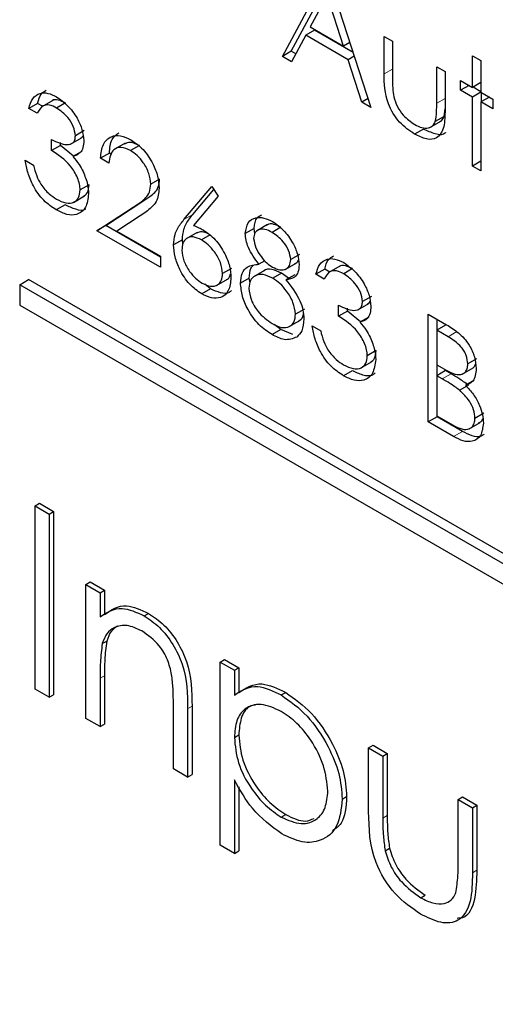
# Paper-space layout 'Blatt4' of a CAD drawing. Header units: millimetres. Extents: x 5 to 418, y 2 to 292.
# Tile 31 of 70: x 125.46 to 126.414, y 161.064 to 163.039. Entities that reach past the tile are written whole.
import ezdxf

# ---------------------------------------------------------------- set-up
doc = ezdxf.new("R2010")
doc.units = ezdxf.units.MM

psp = doc.layouts.new('Blatt4')

# ---------------------------------------------------------------- linework, layer by layer
at = {"color": 7, "linetype": 'Continuous', "lineweight": 25}
for p, q in [((125.9868, 162.9652), (126.0755, 163.13)), ((126.0779, 163.1287), (126.1643, 162.8628)), ((126.0045, 162.9754), (126.0813, 163.1182)), ((126.0766, 163.0873), (126.0427, 163.0244)), ((126.1095, 162.9858), (126.0766, 163.0873)), ((126.0336, 163.0075), (126.0051, 162.9546)), ((126.0512, 163.0177), (126.0336, 163.0075)), ((126.1184, 162.9585), (126.0336, 163.0075)), ((126.0427, 163.0244), (126.1095, 162.9858)), ((126.1285, 162.9731), (126.0512, 163.0177)), ((126.1907, 163.0054), (126.2075, 162.9957)), ((126.1907, 162.93), (126.1907, 163.0054)), ((126.122, 162.993), (126.1095, 162.9858)), ((126.2075, 162.9957), (126.2075, 162.9225)), ((126.0045, 162.9754), (125.9868, 162.9652)), ((126.0135, 162.9702), (126.0045, 162.9754)), ((126.1309, 162.9657), (126.1184, 162.9585)), ((126.3682, 162.9666), (126.385, 162.957)), ((126.3682, 162.9029), (126.3682, 162.9666)), ((126.0051, 162.9546), (125.9868, 162.9652)), ((126.146, 162.8733), (126.1184, 162.9585)), ((126.385, 162.957), (126.385, 162.8932)), ((126.2962, 162.9445), (126.313, 162.9348)), ((126.2962, 162.8713), (126.2962, 162.9445)), ((126.313, 162.9348), (126.313, 162.8579)), ((126.3442, 162.9168), (126.3682, 162.9029)), ((126.3442, 162.8974), (126.3442, 162.9168)), ((126.361, 162.9071), (126.3442, 162.8974)), ((126.385, 162.9126), (126.3682, 162.9029)), ((126.3682, 162.8836), (126.3442, 162.8974)), ((126.385, 162.8932), (126.3682, 162.8836)), ((126.385, 162.8943), (126.3691, 162.9035)), ((126.385, 162.8932), (126.4089, 162.8794)), ((126.3858, 162.8744), (126.3858, 162.8927)), ((125.496, 162.871), (125.4783, 162.8608)), ((125.5061, 162.8651), (125.496, 162.871)), ((125.5264, 162.8769), (125.5043, 162.8641)), ((125.5519, 162.8719), (125.5342, 162.8617)), ((126.1585, 162.8805), (126.146, 162.8733)), ((126.1643, 162.8628), (126.146, 162.8733)), ((126.3682, 162.7451), (126.3682, 162.8836)), ((126.4018, 162.8836), (126.385, 162.8739)), ((126.385, 162.8739), (126.385, 162.7354)), ((126.4089, 162.86), (126.385, 162.8739)), ((126.4089, 162.8794), (126.4089, 162.86)), ((125.4951, 162.8511), (125.4783, 162.8608)), ((126.3111, 162.8446), (126.313, 162.8598)), ((126.2827, 162.8226), (126.3048, 162.8353)), ((126.3111, 162.8446), (126.2934, 162.8344)), ((125.5895, 162.8163), (125.5718, 162.8061)), ((126.2696, 162.8196), (126.252, 162.8094)), ((125.5239, 162.7763), (125.5239, 162.7984)), ((125.5416, 162.7865), (125.5416, 162.7925)), ((125.5622, 162.7891), (125.5843, 162.8018)), ((125.6717, 162.7914), (125.6496, 162.7786)), ((125.5416, 162.7865), (125.5239, 162.7763)), ((125.5678, 162.7651), (125.5416, 162.7865)), ((125.5845, 162.7747), (125.5668, 162.7645)), ((125.6399, 162.7713), (125.6222, 162.7611)), ((125.6435, 162.7692), (125.6399, 162.7713)), ((125.7, 162.7864), (125.6824, 162.7762)), ((125.4711, 162.7569), (125.4879, 162.7472)), ((125.639, 162.7514), (125.6222, 162.7611)), ((126.385, 162.7548), (126.3682, 162.7451)), ((126.385, 162.7354), (126.3682, 162.7451)), ((125.7406, 162.7192), (125.723, 162.709)), ((125.5991, 162.7076), (125.5814, 162.6973)), ((125.7894, 162.6379), (125.8453, 162.7043)), ((125.8071, 162.6482), (125.8493, 162.6983)), ((125.8453, 162.7043), (125.8582, 162.6851)), ((125.5679, 162.6725), (125.59, 162.6853)), ((125.6327, 162.6258), (125.7053, 162.6734)), ((125.8582, 162.6851), (125.8088, 162.6263)), ((125.5512, 162.6674), (125.5335, 162.6572)), ((125.615, 162.6156), (125.6876, 162.6632)), ((125.7019, 162.6453), (125.6551, 162.6147)), ((125.6327, 162.6258), (125.615, 162.6156)), ((125.7421, 162.5423), (125.615, 162.6156)), ((125.7421, 162.5627), (125.6327, 162.6258)), ((125.6551, 162.6147), (125.7421, 162.5644)), ((125.8159, 162.6123), (125.7938, 162.5996)), ((125.9301, 162.6203), (125.9124, 162.6101)), ((125.9314, 162.6093), (125.9301, 162.6203)), ((125.9568, 162.6278), (125.9347, 162.615)), ((125.984, 162.6225), (125.9663, 162.6123)), ((125.7862, 162.5975), (125.7685, 162.5873)), ((125.7873, 162.5892), (125.7862, 162.5975)), ((125.8423, 162.6073), (125.8246, 162.5971)), ((125.7421, 162.5644), (125.7421, 162.5423)), ((125.9516, 162.5553), (125.9398, 162.5485)), ((126.0213, 162.5678), (126.0036, 162.5576)), ((125.8845, 162.5399), (125.8669, 162.5297)), ((125.9512, 162.536), (125.9291, 162.5233)), ((125.9922, 162.538), (126.0143, 162.5508)), ((126.0716, 162.5386), (126.054, 162.5284)), ((126.0817, 162.5328), (126.0716, 162.5386)), ((126.1021, 162.5446), (126.08, 162.5318)), ((126.1276, 162.5396), (126.1099, 162.5294)), ((125.4601, 162.5074), (125.4778, 162.5176)), ((129.3668, 160.2724), (125.4778, 162.5176)), ((125.8544, 162.5059), (125.8765, 162.5187)), ((125.9205, 162.5208), (125.9028, 162.5106)), ((125.922, 162.5114), (125.9205, 162.5208)), ((125.9851, 162.5304), (125.9674, 162.5202)), ((125.9989, 162.5203), (125.9851, 162.5304)), ((126.0115, 162.5275), (125.9938, 162.5173)), ((126.0707, 162.5187), (126.054, 162.5284)), ((129.3492, 160.2622), (125.4601, 162.5074)), ((125.4601, 162.5074), (125.4601, 162.4665)), ((125.8429, 162.499), (125.8252, 162.4888)), ((125.8429, 162.499), (125.8313, 162.5085)), ((126.1652, 162.484), (126.1475, 162.4738)), ((125.4601, 162.4665), (129.3492, 160.2214)), ((126.0309, 162.4585), (126.0132, 162.4483)), ((126.0995, 162.444), (126.0995, 162.4661)), ((126.1172, 162.4542), (126.0995, 162.444)), ((126.1172, 162.4542), (126.1172, 162.4602)), ((126.1434, 162.4327), (126.1172, 162.4542)), ((126.1379, 162.4568), (126.16, 162.4695)), ((125.9994, 162.4228), (126.0215, 162.4356)), ((126.1601, 162.4424), (126.1424, 162.4322)), ((126.2794, 162.4481), (126.3159, 162.4271)), ((126.2794, 162.2321), (126.2794, 162.4481)), ((126.2971, 162.4168), (126.2971, 162.4379)), ((125.9838, 162.4176), (125.9661, 162.4074)), ((125.9838, 162.4176), (125.9703, 162.4278)), ((126.0079, 162.4077), (125.9838, 162.4176)), ((126.0468, 162.4246), (126.0636, 162.4149)), ((126.3139, 162.4265), (126.2962, 162.4163)), ((126.2962, 162.4163), (126.2962, 162.347)), ((126.319, 162.4031), (126.2962, 162.4163)), ((126.1748, 162.3752), (126.1571, 162.365)), ((126.3763, 162.3587), (126.3586, 162.3485)), ((126.1268, 162.335), (126.1092, 162.3248)), ((126.1436, 162.3402), (126.1657, 162.3529)), ((126.2962, 162.347), (126.3075, 162.3405)), ((126.3139, 162.3351), (126.2962, 162.3249)), ((126.2971, 162.3254), (126.2971, 162.3465)), ((126.325, 162.3287), (126.3139, 162.3351)), ((126.3475, 162.3279), (126.3696, 162.3407)), ((126.2962, 162.3249), (126.2962, 162.2446)), ((126.3073, 162.3185), (126.2962, 162.3249)), ((126.3714, 162.3159), (126.3537, 162.3057)), ((126.36, 162.3059), (126.3423, 162.2957)), ((126.2971, 162.2423), (126.2794, 162.2321)), ((126.2962, 162.2446), (126.3201, 162.2308)), ((126.2971, 162.2423), (126.2971, 162.244)), ((126.3477, 162.2131), (126.2971, 162.2423)), ((126.3906, 162.2496), (126.373, 162.2394)), ((126.33, 162.2029), (126.2794, 162.2321)), ((126.3612, 162.2181), (126.3833, 162.2309)), ((125.4908, 162.064), (125.4996, 162.0691)), ((125.4908, 162.064), (125.5193, 162.0475)), ((125.4908, 161.6965), (125.4908, 162.064)), ((125.4996, 162.0691), (125.5282, 162.0526)), ((125.5193, 162.0475), (125.5282, 162.0526)), ((125.5193, 162.0475), (125.5193, 161.68)), ((125.5282, 162.0526), (125.5282, 161.6851)), ((125.5928, 161.9062), (125.6016, 161.9113)), ((125.5928, 161.9062), (125.6213, 161.8897)), ((125.5928, 161.6376), (125.5928, 161.9062)), ((125.6016, 161.9113), (125.6302, 161.8948)), ((125.6213, 161.8897), (125.6302, 161.8948)), ((125.6213, 161.8897), (125.6213, 161.8412)), ((125.6302, 161.8948), (125.6302, 161.8463)), ((125.7098, 161.8433), (125.7186, 161.8484)), ((125.6257, 161.7878), (125.6346, 161.7929)), ((125.862, 161.7507), (125.8708, 161.7558)), ((125.862, 161.7507), (125.8906, 161.7342)), ((125.862, 161.3833), (125.862, 161.7507)), ((125.8708, 161.7558), (125.8994, 161.7393)), ((125.6302, 161.7233), (125.6302, 161.6263)), ((125.8906, 161.7342), (125.8994, 161.7393)), ((125.8906, 161.7342), (125.8906, 161.6846)), ((125.8994, 161.7393), (125.8994, 161.6897)), ((125.6213, 161.7182), (125.6213, 161.6212)), ((125.5193, 161.68), (125.4908, 161.6965)), ((125.5193, 161.68), (125.5282, 161.6851)), ((125.9845, 161.6847), (125.9934, 161.6898)), ((125.7682, 161.5364), (125.7682, 161.6627)), ((125.7967, 161.657), (125.7967, 161.5199)), ((125.8056, 161.6621), (125.8056, 161.525)), ((125.6213, 161.6212), (125.5928, 161.6376)), ((125.6213, 161.6212), (125.6302, 161.6263)), ((125.8906, 161.5994), (125.8994, 161.6045)), ((126.1598, 161.5788), (126.1686, 161.5839)), ((126.1686, 161.5839), (126.1972, 161.5674)), ((126.1598, 161.5788), (126.1884, 161.5623)), ((126.1598, 161.4505), (126.1598, 161.5788)), ((126.1884, 161.5623), (126.1972, 161.5674)), ((126.1972, 161.5674), (126.1972, 161.4429)), ((126.1884, 161.5623), (126.1884, 161.4378)), ((125.7967, 161.5199), (125.7682, 161.5364)), ((125.7967, 161.5199), (125.8056, 161.525)), ((125.8906, 161.5144), (125.8906, 161.3668)), ((125.8994, 161.5005), (125.8994, 161.3719)), ((126.1068, 161.4759), (126.1156, 161.481)), ((126.3393, 161.4752), (126.3481, 161.4803)), ((126.3393, 161.3506), (126.3393, 161.4752)), ((126.3393, 161.4752), (126.3679, 161.4587)), ((126.3481, 161.4803), (126.3767, 161.4638)), ((126.3679, 161.4587), (126.3767, 161.4638)), ((126.3679, 161.4587), (126.3679, 161.328)), ((126.3767, 161.4638), (126.3767, 161.3331)), ((125.9847, 161.4396), (125.9935, 161.4447)), ((125.8906, 161.3668), (125.862, 161.3833)), ((125.8906, 161.3668), (125.8994, 161.3719)), ((126.1929, 161.3724), (126.2017, 161.3775)), ((126.2643, 161.2782), (126.2731, 161.2834))]:
    psp.add_line(p, q, dxfattribs=at)
at = {"color": 7, "linetype": 'Continuous', "lineweight": 18}
for p, q in [((126.2075, 162.9397), (126.1907, 162.93)), ((126.313, 162.8809), (126.2962, 162.8713)), ((125.7053, 162.6734), (125.6876, 162.6632)), ((125.8071, 162.6482), (125.7894, 162.6379)), ((126.3367, 162.4133), (126.319, 162.4031)), ((126.325, 162.3287), (126.3073, 162.3185)), ((126.3477, 162.2131), (126.33, 162.2029)), ((125.6213, 161.7182), (125.6302, 161.7233)), ((125.7967, 161.657), (125.8056, 161.6621)), ((126.1884, 161.4378), (126.1972, 161.4429)), ((126.3679, 161.328), (126.3767, 161.3331))]:
    psp.add_line(p, q, dxfattribs=at)
at = {"color": 7, "linetype": 'Continuous', "lineweight": 25}
for points, knots in [([(126.252, 162.8094), (126.2415, 162.8163), (126.2208, 162.8302), (126.1917, 162.8786), (126.1911, 162.9105), (126.1907, 162.93)], [0, 0, 0, 0, 0.28097, 0.559785, 1, 1, 1, 1]), ([(126.2075, 162.9225), (126.2074, 162.9155), (126.2074, 162.9032), (126.2093, 162.8899), (126.2101, 162.884)], [0, 0, 0, 0, 0.560377, 1, 1, 1, 1]), ([(125.4783, 162.8608), (125.4805, 162.8678), (125.4848, 162.8819), (125.4991, 162.892), (125.5164, 162.8926), (125.5281, 162.8869), (125.534, 162.884)], [0, 0, 0, 0, 0.280288, 0.55968, 0.779747, 1, 1, 1, 1]), ([(125.496, 162.871), (125.4979, 162.8783), (125.5011, 162.8905), (125.51, 162.8954), (125.5134, 162.8973)], [0, 0, 0, 0, 0.609349, 1, 1, 1, 1]), ([(125.5342, 162.8617), (125.5294, 162.8641), (125.5196, 162.8688), (125.5042, 162.8669), (125.4985, 162.8571), (125.4951, 162.8511)], [0, 0, 0, 0, 0.280636, 0.560364, 1, 1, 1, 1]), ([(125.5519, 162.8719), (125.5471, 162.8741), (125.5376, 162.8785), (125.5275, 162.8791), (125.5247, 162.8756), (125.5244, 162.8753)], [0, 0, 0, 0, 0.479358, 0.957166, 1, 1, 1, 1]), ([(125.534, 162.884), (125.5416, 162.8787), (125.5567, 162.8681), (125.5748, 162.8437), (125.5863, 162.8182), (125.5879, 162.8036), (125.5886, 162.7963)], [0, 0, 0, 0, 0.280085, 0.559868, 0.780099, 1, 1, 1, 1]), ([(126.2101, 162.884), (126.2122, 162.8776), (126.2163, 162.8646), (126.2314, 162.8433), (126.2442, 162.8342), (126.2521, 162.8287)], [0, 0, 0, 0, 0.280117, 0.560544, 1, 1, 1, 1]), ([(126.2934, 162.8344), (126.2945, 162.8409), (126.2963, 162.8526), (126.2962, 162.8656), (126.2962, 162.8713)], [0, 0, 0, 0, 0.559371, 1, 1, 1, 1]), ([(125.5718, 162.8061), (125.5709, 162.8123), (125.569, 162.8248), (125.5547, 162.847), (125.542, 162.8561), (125.5342, 162.8617)], [0, 0, 0, 0, 0.278859, 0.560074, 1, 1, 1, 1]), ([(126.313, 162.8579), (126.3129, 162.8462), (126.3125, 162.8229), (126.2994, 162.7997), (126.276, 162.7973), (126.26, 162.8053), (126.252, 162.8094)], [0, 0, 0, 0, 0.281501, 0.559646, 0.779298, 1, 1, 1, 1]), ([(126.2521, 162.8287), (126.257, 162.8262), (126.2667, 162.8213), (126.2791, 162.8208), (126.2886, 162.8251), (126.2918, 162.8313), (126.2934, 162.8344)], [0, 0, 0, 0, 0.28027, 0.560007, 0.780074, 1, 1, 1, 1]), ([(126.3023, 162.8345), (126.3035, 162.835), (126.3075, 162.8367), (126.3096, 162.8413), (126.3111, 162.8446)], [0, 0, 0, 0, 0.285818, 1, 1, 1, 1]), ([(125.6399, 162.7713), (125.6408, 162.7814), (125.6425, 162.8001), (125.6538, 162.8082), (125.659, 162.8119)], [0, 0, 0, 0, 0.54369, 1, 1, 1, 1]), ([(126.3139, 162.8127), (126.3138, 162.8125), (126.31, 162.8065), (126.2929, 162.8085), (126.2774, 162.8159), (126.2696, 162.8196)], [0, 0, 0, 0, 0.010224, 0.503933, 1, 1, 1, 1]), ([(125.5239, 162.7984), (125.5344, 162.7935), (125.5503, 162.786), (125.5658, 162.7897), (125.5711, 162.7974), (125.5716, 162.8032), (125.5718, 162.8061)], [0, 0, 0, 0, 0.499418, 0.749016, 0.874544, 1, 1, 1, 1]), ([(125.5886, 162.7963), (125.5883, 162.7915), (125.5877, 162.7819), (125.581, 162.7692), (125.5722, 162.7663), (125.5668, 162.7645)], [0, 0, 0, 0, 0.280508, 0.560792, 1, 1, 1, 1]), ([(125.5817, 162.8015), (125.5827, 162.8016), (125.5852, 162.8021), (125.5863, 162.8047), (125.587, 162.8062)], [0, 0, 0, 0, 0.399149, 1, 1, 1, 1]), ([(125.6222, 162.7611), (125.6233, 162.7709), (125.6255, 162.7907), (125.6414, 162.8054), (125.6618, 162.8081), (125.6761, 162.8013), (125.6832, 162.7978)], [0, 0, 0, 0, 0.280029, 0.559515, 0.779668, 1, 1, 1, 1]), ([(125.7, 162.7864), (125.6935, 162.7896), (125.6819, 162.7952), (125.6736, 162.791), (125.6699, 162.7891)], [0, 0, 0, 0, 0.56442, 1, 1, 1, 1]), ([(125.6832, 162.7978), (125.6916, 162.7921), (125.7082, 162.7807), (125.7268, 162.7524), (125.738, 162.7246), (125.7392, 162.7089), (125.7397, 162.701)], [0, 0, 0, 0, 0.27989, 0.559224, 0.779582, 1, 1, 1, 1]), ([(125.5814, 162.6973), (125.5812, 162.7013), (125.5806, 162.7091), (125.5748, 162.7261), (125.5574, 162.7548), (125.5373, 162.7677), (125.5239, 162.7763)], [0, 0, 0, 0, 0.125587, 0.251191, 0.500605, 1, 1, 1, 1]), ([(125.6824, 162.7762), (125.676, 162.7791), (125.6632, 162.785), (125.6488, 162.7799), (125.641, 162.7674), (125.6397, 162.7567), (125.639, 162.7514)], [0, 0, 0, 0, 0.279699, 0.558847, 0.779176, 1, 1, 1, 1]), ([(125.723, 162.709), (125.7222, 162.7161), (125.7206, 162.7304), (125.7092, 162.7511), (125.696, 162.7671), (125.6869, 162.7732), (125.6824, 162.7762)], [0, 0, 0, 0, 0.279126, 0.558978, 0.77935, 1, 1, 1, 1]), ([(125.5335, 162.6572), (125.5249, 162.663), (125.5078, 162.6746), (125.4875, 162.7029), (125.4758, 162.7315), (125.4727, 162.7484), (125.4711, 162.7569)], [0, 0, 0, 0, 0.279886, 0.558979, 0.779263, 1, 1, 1, 1]), ([(125.5668, 162.7645), (125.5711, 162.7593), (125.5789, 162.7502), (125.5846, 162.7392), (125.5871, 162.7343)], [0, 0, 0, 0, 0.5597945, 1, 1, 1, 1]), ([(125.4879, 162.7472), (125.4896, 162.7399), (125.4927, 162.727), (125.4995, 162.7144), (125.5025, 162.7089)], [0, 0, 0, 0, 0.560694, 1, 1, 1, 1]), ([(125.5871, 162.7343), (125.5906, 162.7257), (125.5971, 162.7101), (125.5979, 162.6958), (125.5982, 162.6895)], [0, 0, 0, 0, 0.5594191, 1, 1, 1, 1]), ([(125.5025, 162.7089), (125.5079, 162.7019), (125.5175, 162.6894), (125.5288, 162.6823), (125.5338, 162.6791)], [0, 0, 0, 0, 0.558748, 1, 1, 1, 1]), ([(125.6876, 162.6632), (125.693, 162.6666), (125.7019, 162.6723), (125.7133, 162.6816), (125.7214, 162.6922), (125.7224, 162.7034), (125.723, 162.709)], [0, 0, 0, 0, 0.340542, 0.56085, 0.780599, 1, 1, 1, 1]), ([(125.7053, 162.6734), (125.7106, 162.6768), (125.7195, 162.6825), (125.731, 162.6918), (125.7391, 162.7024), (125.7401, 162.7136), (125.7406, 162.7192)], [0, 0, 0, 0, 0.340542, 0.56085, 0.780599, 1, 1, 1, 1]), ([(125.5982, 162.6895), (125.5969, 162.6797), (125.5942, 162.66), (125.5766, 162.6469), (125.5552, 162.6466), (125.5408, 162.6536), (125.5335, 162.6572)], [0, 0, 0, 0, 0.279304, 0.558838, 0.779277, 1, 1, 1, 1]), ([(125.5338, 162.6791), (125.5403, 162.6759), (125.5532, 162.6694), (125.5689, 162.6716), (125.5796, 162.6808), (125.5808, 162.6918), (125.5814, 162.6973)], [0, 0, 0, 0, 0.280599, 0.560151, 0.780303, 1, 1, 1, 1]), ([(125.5876, 162.6842), (125.5908, 162.6865), (125.5975, 162.6912), (125.5986, 162.7019), (125.5991, 162.7076)], [0, 0, 0, 0, 0.4806764, 1, 1, 1, 1]), ([(125.7397, 162.701), (125.7386, 162.6913), (125.7367, 162.6752), (125.7247, 162.6624), (125.7138, 162.6532), (125.7059, 162.648), (125.7019, 162.6453)], [0, 0, 0, 0, 0.3383704, 0.5587482, 0.7793608, 1, 1, 1, 1]), ([(125.5925, 162.6591), (125.5923, 162.6589), (125.5875, 162.655), (125.5724, 162.6576), (125.5583, 162.6641), (125.5512, 162.6674)], [0, 0, 0, 0, 0.020663, 0.510016, 1, 1, 1, 1]), ([(125.7685, 162.5873), (125.7692, 162.5946), (125.7703, 162.6067), (125.7762, 162.6198), (125.7824, 162.6294), (125.7871, 162.6351), (125.7894, 162.6379)], [0, 0, 0, 0, 0.339374, 0.559486, 0.779731, 1, 1, 1, 1]), ([(125.7862, 162.5975), (125.7869, 162.6048), (125.788, 162.6169), (125.7939, 162.63), (125.8001, 162.6396), (125.8048, 162.6453), (125.8071, 162.6482)], [0, 0, 0, 0, 0.339374, 0.559486, 0.779731, 1, 1, 1, 1]), ([(125.9124, 162.6101), (125.9138, 162.618), (125.9164, 162.6338), (125.9319, 162.6428), (125.9495, 162.6425), (125.9613, 162.6367), (125.9673, 162.6339)], [0, 0, 0, 0, 0.278806, 0.558457, 0.77916, 1, 1, 1, 1]), ([(125.9301, 162.6203), (125.9312, 162.6286), (125.9329, 162.6417), (125.9418, 162.646), (125.945, 162.6475)], [0, 0, 0, 0, 0.632557, 1, 1, 1, 1]), ([(125.9673, 162.6339), (125.9747, 162.6286), (125.9896, 162.6181), (126.0071, 162.5938), (126.0182, 162.5687), (126.0197, 162.5543), (126.0204, 162.5472)], [0, 0, 0, 0, 0.279929, 0.559623, 0.779946, 1, 1, 1, 1]), ([(125.8088, 162.6263), (125.8124, 162.6249), (125.8188, 162.6224), (125.8253, 162.6188), (125.8282, 162.6172)], [0, 0, 0, 0, 0.55991, 1, 1, 1, 1]), ([(125.8423, 162.6073), (125.8365, 162.6102), (125.8258, 162.6156), (125.8177, 162.6121), (125.814, 162.6105)], [0, 0, 0, 0, 0.538433, 1, 1, 1, 1]), ([(125.8282, 162.6172), (125.8364, 162.6114), (125.8527, 162.5998), (125.871, 162.5719), (125.882, 162.5444), (125.8831, 162.5289), (125.8837, 162.5212)], [0, 0, 0, 0, 0.279638, 0.559326, 0.779527, 1, 1, 1, 1]), ([(125.9663, 162.6123), (125.9614, 162.6147), (125.9516, 162.6196), (125.9396, 162.6186), (125.9308, 162.6125), (125.9298, 162.6042), (125.9292, 162.6001)], [0, 0, 0, 0, 0.280651, 0.560566, 0.78062, 1, 1, 1, 1]), ([(125.984, 162.6225), (125.9792, 162.6248), (125.9695, 162.6295), (125.9591, 162.6299), (125.9556, 162.6266), (125.9549, 162.6261)], [0, 0, 0, 0, 0.454504, 0.907816, 1, 1, 1, 1]), ([(126.0036, 162.5576), (126.0026, 162.5637), (126.0006, 162.576), (125.9868, 162.5983), (125.9741, 162.607), (125.9663, 162.6123)], [0, 0, 0, 0, 0.278971, 0.559919, 1, 1, 1, 1]), ([(125.8246, 162.5971), (125.8189, 162.5998), (125.8075, 162.6053), (125.7945, 162.6015), (125.7865, 162.5915), (125.7857, 162.5817), (125.7853, 162.5768)], [0, 0, 0, 0, 0.2801275, 0.5595148, 0.7797192, 1, 1, 1, 1]), ([(125.8669, 162.5297), (125.866, 162.537), (125.8643, 162.5516), (125.852, 162.5723), (125.8385, 162.588), (125.8292, 162.5941), (125.8246, 162.5971)], [0, 0, 0, 0, 0.278754, 0.558605, 0.779147, 1, 1, 1, 1]), ([(125.9398, 162.5485), (125.9317, 162.5593), (125.9205, 162.5744), (125.9134, 162.5967), (125.9128, 162.6056), (125.9124, 162.6101)], [0, 0, 0, 0, 0.557752, 0.778932, 1, 1, 1, 1]), ([(125.9292, 162.6001), (125.9303, 162.5938), (125.9324, 162.581), (125.9435, 162.5638), (125.9551, 162.5505), (125.9631, 162.5452), (125.967, 162.5426)], [0, 0, 0, 0, 0.2777214, 0.5582236, 0.7790716, 1, 1, 1, 1]), ([(125.8252, 162.4888), (125.8168, 162.4948), (125.8001, 162.5067), (125.7812, 162.5352), (125.7705, 162.5634), (125.7692, 162.5793), (125.7685, 162.5873)], [0, 0, 0, 0, 0.27967, 0.559085, 0.779558, 1, 1, 1, 1]), ([(125.7853, 162.5768), (125.7861, 162.5697), (125.7877, 162.5555), (125.7994, 162.535), (125.8126, 162.5194), (125.8216, 162.5134), (125.8261, 162.5104)], [0, 0, 0, 0, 0.279059, 0.55882, 0.779303, 1, 1, 1, 1]), ([(125.967, 162.5426), (125.972, 162.5404), (125.9819, 162.5359), (125.9939, 162.5377), (126.0018, 162.5452), (126.003, 162.5535), (126.0036, 162.5576)], [0, 0, 0, 0, 0.280237, 0.560145, 0.780435, 1, 1, 1, 1]), ([(126.0121, 162.5496), (126.0148, 162.5512), (126.0178, 162.5529), (126.0187, 162.5569), (126.0188, 162.5573)], [0, 0, 0, 0, 0.924442, 1, 1, 1, 1]), ([(126.054, 162.5284), (126.0561, 162.5355), (126.0604, 162.5496), (126.0747, 162.5597), (126.092, 162.5603), (126.1038, 162.5545), (126.1097, 162.5517)], [0, 0, 0, 0, 0.280288, 0.55968, 0.779747, 1, 1, 1, 1]), ([(126.0716, 162.5386), (126.0736, 162.546), (126.0768, 162.5581), (126.0856, 162.5631), (126.0891, 162.565)], [0, 0, 0, 0, 0.609349, 1, 1, 1, 1]), ([(126.1097, 162.5517), (126.1172, 162.5464), (126.1324, 162.5357), (126.1505, 162.5114), (126.162, 162.4859), (126.1635, 162.4713), (126.1643, 162.464)], [0, 0, 0, 0, 0.280085, 0.5598683, 0.7800992, 1, 1, 1, 1]), ([(125.9028, 162.5106), (125.9035, 162.5175), (125.9047, 162.5312), (125.9173, 162.5464), (125.9312, 162.5477), (125.9398, 162.5485)], [0, 0, 0, 0, 0.279987, 0.559901, 1, 1, 1, 1]), ([(125.9205, 162.5208), (125.9209, 162.528), (125.9213, 162.5384), (125.9265, 162.5439), (125.9281, 162.5456)], [0, 0, 0, 0, 0.697882, 1, 1, 1, 1]), ([(125.9851, 162.5304), (125.9787, 162.5334), (125.9658, 162.5393), (125.9531, 162.5388), (125.9492, 162.5347), (125.9491, 162.5346)], [0, 0, 0, 0, 0.490788, 0.980826, 1, 1, 1, 1]), ([(126.0204, 162.5472), (126.02, 162.542), (126.0191, 162.5317), (126.0102, 162.5198), (126, 162.5183), (125.9938, 162.5173)], [0, 0, 0, 0, 0.280159, 0.560243, 1, 1, 1, 1]), ([(126.1099, 162.5294), (126.105, 162.5318), (126.0953, 162.5365), (126.0798, 162.5346), (126.0742, 162.5248), (126.0707, 162.5187)], [0, 0, 0, 0, 0.280636, 0.560364, 1, 1, 1, 1]), ([(126.1276, 162.5396), (126.1228, 162.5418), (126.1133, 162.5462), (126.1031, 162.5468), (126.1003, 162.5433), (126.1001, 162.543)], [0, 0, 0, 0, 0.479358, 0.957166, 1, 1, 1, 1]), ([(125.8837, 162.5212), (125.8827, 162.5119), (125.8808, 162.4932), (125.8648, 162.4805), (125.8453, 162.4793), (125.8319, 162.4856), (125.8252, 162.4888)], [0, 0, 0, 0, 0.279631, 0.55896, 0.779478, 1, 1, 1, 1]), ([(125.8261, 162.5104), (125.8318, 162.5078), (125.8433, 162.5025), (125.8567, 162.5058), (125.8655, 162.5149), (125.8664, 162.5248), (125.8669, 162.5297)], [0, 0, 0, 0, 0.280018, 0.5598526, 0.7799871, 1, 1, 1, 1]), ([(125.8742, 162.5175), (125.8743, 162.5175), (125.8782, 162.5183), (125.8816, 162.5225), (125.8824, 162.5283), (125.8826, 162.5294)], [0, 0, 0, 0, 0.027326, 0.817479, 1, 1, 1, 1]), ([(125.9674, 162.5202), (125.9608, 162.5234), (125.9477, 162.5297), (125.9322, 162.5265), (125.9215, 162.517), (125.9203, 162.5059), (125.9196, 162.5003)], [0, 0, 0, 0, 0.280283, 0.560138, 0.780298, 1, 1, 1, 1]), ([(126.0132, 162.4483), (126.0121, 162.4561), (126.0099, 162.4718), (125.9966, 162.4937), (125.9822, 162.5105), (125.9723, 162.517), (125.9674, 162.5202)], [0, 0, 0, 0, 0.278303, 0.558509, 0.779146, 1, 1, 1, 1]), ([(125.9938, 162.5173), (126.0044, 162.5038), (126.0192, 162.4849), (126.0289, 162.4562), (126.0296, 162.4447), (126.03, 162.439)], [0, 0, 0, 0, 0.558271, 0.779089, 1, 1, 1, 1]), ([(126.1475, 162.4738), (126.1466, 162.48), (126.1447, 162.4924), (126.1303, 162.5147), (126.1176, 162.5238), (126.1099, 162.5294)], [0, 0, 0, 0, 0.278859, 0.560074, 1, 1, 1, 1]), ([(125.8845, 162.4958), (125.8832, 162.4944), (125.8779, 162.4891), (125.8627, 162.49), (125.8495, 162.496), (125.8429, 162.499)], [0, 0, 0, 0, 0.146573, 0.573283, 1, 1, 1, 1]), ([(125.9661, 162.4074), (125.9571, 162.4133), (125.939, 162.425), (125.918, 162.4547), (125.9053, 162.4848), (125.9037, 162.502), (125.9028, 162.5106)], [0, 0, 0, 0, 0.2805448, 0.5592692, 0.7798157, 1, 1, 1, 1]), ([(125.9196, 162.5003), (125.9207, 162.4925), (125.9228, 162.4768), (125.9401, 162.4478), (125.9564, 162.4364), (125.9663, 162.4294)], [0, 0, 0, 0, 0.279833, 0.560198, 1, 1, 1, 1]), ([(126.0995, 162.4661), (126.1101, 162.4611), (126.126, 162.4537), (126.1414, 162.4574), (126.1467, 162.4651), (126.1473, 162.4709), (126.1475, 162.4738)], [0, 0, 0, 0, 0.499418, 0.749016, 0.874544, 1, 1, 1, 1]), ([(126.1574, 162.4691), (126.1584, 162.4693), (126.1609, 162.4697), (126.162, 162.4723), (126.1627, 162.4739)], [0, 0, 0, 0, 0.399149, 1, 1, 1, 1]), ([(126.1643, 162.464), (126.164, 162.4592), (126.1634, 162.4496), (126.1566, 162.4369), (126.1478, 162.434), (126.1424, 162.4322)], [0, 0, 0, 0, 0.280508, 0.560792, 1, 1, 1, 1]), ([(125.9663, 162.4294), (125.9728, 162.4262), (125.9856, 162.4198), (126.0012, 162.4222), (126.0114, 162.4319), (126.0126, 162.4429), (126.0132, 162.4483)], [0, 0, 0, 0, 0.280602, 0.559962, 0.78018, 1, 1, 1, 1]), ([(126.03, 162.439), (126.0292, 162.4303), (126.0279, 162.4146), (126.0195, 162.4062), (126.0158, 162.4024)], [0, 0, 0, 0, 0.559346, 1, 1, 1, 1]), ([(126.0192, 162.4343), (126.0228, 162.4366), (126.0276, 162.4397), (126.0286, 162.4469), (126.0289, 162.4487)], [0, 0, 0, 0, 0.736471, 1, 1, 1, 1]), ([(126.1571, 162.365), (126.1568, 162.369), (126.1563, 162.3768), (126.1505, 162.3938), (126.133, 162.4225), (126.1129, 162.4354), (126.0995, 162.444)], [0, 0, 0, 0, 0.125587, 0.251191, 0.500605, 1, 1, 1, 1]), ([(126.1092, 162.3248), (126.1006, 162.3307), (126.0834, 162.3423), (126.0632, 162.3706), (126.0514, 162.3992), (126.0483, 162.4161), (126.0468, 162.4246)], [0, 0, 0, 0, 0.279886, 0.558979, 0.779263, 1, 1, 1, 1]), ([(126.0636, 162.4149), (126.0653, 162.4076), (126.0683, 162.3946), (126.0752, 162.3821), (126.0782, 162.3766)], [0, 0, 0, 0, 0.560694, 1, 1, 1, 1]), ([(126.1424, 162.4322), (126.1468, 162.427), (126.1546, 162.4178), (126.1602, 162.4069), (126.1627, 162.402)], [0, 0, 0, 0, 0.559795, 1, 1, 1, 1]), ([(126.3159, 162.4271), (126.3239, 162.4222), (126.3399, 162.4126), (126.361, 162.3894), (126.3733, 162.3622), (126.3747, 162.3469), (126.3754, 162.3392)], [0, 0, 0, 0, 0.2813174, 0.559922, 0.7799345, 1, 1, 1, 1]), ([(126.0158, 162.4024), (126.0077, 162.3992), (125.9933, 162.3934), (125.9745, 162.4031), (125.9661, 162.4074)], [0, 0, 0, 0, 0.557758, 1, 1, 1, 1]), ([(126.1627, 162.402), (126.1663, 162.3933), (126.1727, 162.3778), (126.1735, 162.3635), (126.1739, 162.3572)], [0, 0, 0, 0, 0.559419, 1, 1, 1, 1]), ([(126.3586, 162.3485), (126.358, 162.3541), (126.3572, 162.3626), (126.3513, 162.3743), (126.3401, 162.39), (126.3284, 162.3973), (126.319, 162.4031)], [0, 0, 0, 0, 0.249284, 0.374925, 0.500645, 1, 1, 1, 1]), ([(126.0782, 162.3766), (126.0836, 162.3696), (126.0932, 162.3571), (126.1045, 162.35), (126.1095, 162.3468)], [0, 0, 0, 0, 0.558748, 1, 1, 1, 1]), ([(126.1633, 162.3519), (126.1665, 162.3541), (126.1731, 162.3588), (126.1742, 162.3696), (126.1748, 162.3752)], [0, 0, 0, 0, 0.480676, 1, 1, 1, 1]), ([(126.1739, 162.3572), (126.1725, 162.3474), (126.1699, 162.3277), (126.1523, 162.3145), (126.1309, 162.3142), (126.1164, 162.3213), (126.1092, 162.3248)], [0, 0, 0, 0, 0.279304, 0.558838, 0.779277, 1, 1, 1, 1]), ([(126.1095, 162.3468), (126.116, 162.3436), (126.1289, 162.3371), (126.1446, 162.3393), (126.1552, 162.3485), (126.1565, 162.3595), (126.1571, 162.365)], [0, 0, 0, 0, 0.280599, 0.560151, 0.780303, 1, 1, 1, 1]), ([(126.1728, 162.3306), (126.1711, 162.329), (126.1651, 162.3232), (126.1483, 162.3249), (126.134, 162.3317), (126.1268, 162.335)], [0, 0, 0, 0, 0.159597, 0.579528, 1, 1, 1, 1]), ([(126.3075, 162.3405), (126.3192, 162.3338), (126.3339, 162.3253), (126.3484, 162.3279), (126.3541, 162.3322), (126.3579, 162.339), (126.3583, 162.3453), (126.3586, 162.3485)], [0, 0, 0, 0, 0.498607, 0.624009, 0.749401, 0.874736, 1, 1, 1, 1]), ([(126.3754, 162.3392), (126.375, 162.3343), (126.3744, 162.3245), (126.3682, 162.3107), (126.3592, 162.3076), (126.3537, 162.3057)], [0, 0, 0, 0, 0.2808667, 0.5615271, 1, 1, 1, 1]), ([(126.3672, 162.3396), (126.3687, 162.3405), (126.3717, 162.3423), (126.3733, 162.346), (126.374, 162.3478)], [0, 0, 0, 0, 0.513084, 1, 1, 1, 1]), ([(126.3423, 162.2957), (126.3358, 162.3004), (126.3242, 162.3088), (126.3125, 162.3155), (126.3073, 162.3185)], [0, 0, 0, 0, 0.559734, 1, 1, 1, 1]), ([(126.36, 162.3059), (126.3535, 162.3106), (126.3419, 162.319), (126.3302, 162.3257), (126.325, 162.3287)], [0, 0, 0, 0, 0.559734, 1, 1, 1, 1]), ([(126.373, 162.2394), (126.3724, 162.245), (126.3713, 162.2563), (126.3605, 162.2779), (126.3492, 162.289), (126.3423, 162.2957)], [0, 0, 0, 0, 0.279944, 0.560429, 1, 1, 1, 1]), ([(126.3537, 162.3057), (126.3593, 162.2999), (126.3705, 162.2882), (126.3823, 162.2669), (126.3887, 162.2467), (126.3894, 162.2354), (126.3898, 162.2297)], [0, 0, 0, 0, 0.280382, 0.559606, 0.779765, 1, 1, 1, 1]), ([(126.3201, 162.2308), (126.3324, 162.2237), (126.3507, 162.2132), (126.3668, 162.2204), (126.3722, 162.2296), (126.3727, 162.2361), (126.373, 162.2394)], [0, 0, 0, 0, 0.4993602, 0.748736, 0.8743989, 1, 1, 1, 1]), ([(126.3803, 162.2309), (126.3822, 162.2315), (126.3862, 162.2326), (126.3879, 162.237), (126.3887, 162.2392)], [0, 0, 0, 0, 0.481247, 1, 1, 1, 1]), ([(126.3898, 162.2297), (126.3886, 162.2207), (126.3864, 162.2026), (126.3696, 162.1918), (126.3498, 162.1928), (126.3366, 162.1995), (126.33, 162.2029)], [0, 0, 0, 0, 0.279141, 0.558654, 0.779059, 1, 1, 1, 1]), ([(126.3912, 162.2079), (126.3893, 162.2062), (126.3833, 162.2009), (126.3672, 162.2034), (126.3542, 162.2099), (126.3477, 162.2131)], [0, 0, 0, 0, 0.189252, 0.594134, 1, 1, 1, 1]), ([(125.6302, 161.8463), (125.6437, 161.8554), (125.668, 161.8716), (125.7031, 161.8555), (125.7186, 161.8484)], [0, 0, 0, 0, 0.559141, 1, 1, 1, 1]), ([(125.6213, 161.8412), (125.6349, 161.8503), (125.6592, 161.8665), (125.6943, 161.8504), (125.7098, 161.8433)], [0, 0, 0, 0, 0.559141, 1, 1, 1, 1]), ([(125.7098, 161.8433), (125.7202, 161.8362), (125.7411, 161.8221), (125.7684, 161.787), (125.7962, 161.728), (125.7965, 161.6863), (125.7967, 161.657)], [0, 0, 0, 0, 0.1870208, 0.3738905, 0.5606099, 1, 1, 1, 1]), ([(125.7186, 161.8484), (125.7291, 161.8413), (125.7499, 161.8272), (125.7773, 161.7921), (125.805, 161.7331), (125.8053, 161.6914), (125.8056, 161.6621)], [0, 0, 0, 0, 0.1870208, 0.3738905, 0.5606099, 1, 1, 1, 1]), ([(125.7048, 161.8132), (125.6947, 161.8178), (125.6746, 161.827), (125.6509, 161.8218), (125.6337, 161.8091), (125.6284, 161.7949), (125.6257, 161.7878)], [0, 0, 0, 0, 0.279553, 0.559373, 0.779703, 1, 1, 1, 1]), ([(125.6562, 161.8226), (125.6517, 161.8197), (125.6418, 161.8133), (125.6371, 161.8001), (125.6346, 161.7929)], [0, 0, 0, 0, 0.449857, 1, 1, 1, 1]), ([(125.7648, 161.7257), (125.7625, 161.7356), (125.758, 161.7553), (125.7373, 161.7907), (125.7171, 161.8047), (125.7048, 161.8132)], [0, 0, 0, 0, 0.2811923, 0.5613307, 1, 1, 1, 1]), ([(125.6257, 161.7878), (125.6241, 161.7753), (125.6213, 161.753), (125.6213, 161.7289), (125.6213, 161.7182)], [0, 0, 0, 0, 0.5596576, 1, 1, 1, 1]), ([(125.6346, 161.7929), (125.633, 161.7804), (125.6301, 161.7581), (125.6301, 161.734), (125.6302, 161.7233)], [0, 0, 0, 0, 0.5596576, 1, 1, 1, 1]), ([(125.7682, 161.6627), (125.7682, 161.6741), (125.7683, 161.6945), (125.7659, 161.7162), (125.7648, 161.7257)], [0, 0, 0, 0, 0.560255, 1, 1, 1, 1]), ([(125.8906, 161.6846), (125.905, 161.6938), (125.9309, 161.7104), (125.9681, 161.6926), (125.9845, 161.6847)], [0, 0, 0, 0, 0.558418, 1, 1, 1, 1]), ([(125.8994, 161.6897), (125.9139, 161.6989), (125.9398, 161.7155), (125.9769, 161.6977), (125.9934, 161.6898)], [0, 0, 0, 0, 0.558418, 1, 1, 1, 1]), ([(125.9845, 161.6847), (126.0024, 161.6721), (126.038, 161.6468), (126.0778, 161.5865), (126.1029, 161.5267), (126.1055, 161.4928), (126.1068, 161.4759)], [0, 0, 0, 0, 0.2796269, 0.559432, 0.7797032, 1, 1, 1, 1]), ([(125.9934, 161.6898), (126.0112, 161.6772), (126.0469, 161.6519), (126.0866, 161.5916), (126.1117, 161.5318), (126.1143, 161.4979), (126.1156, 161.481)], [0, 0, 0, 0, 0.2796269, 0.559432, 0.7797032, 1, 1, 1, 1]), ([(125.9843, 161.6519), (125.9705, 161.6581), (125.9429, 161.6706), (125.9119, 161.66), (125.8932, 161.6353), (125.8915, 161.6114), (125.8906, 161.5994)], [0, 0, 0, 0, 0.279747, 0.559315, 0.779515, 1, 1, 1, 1]), ([(125.935, 161.6653), (125.93, 161.6644), (125.9159, 161.6617), (125.9023, 161.6398), (125.9004, 161.6163), (125.8994, 161.6045)], [0, 0, 0, 0, 0.219851, 0.609672, 1, 1, 1, 1]), ([(126.0782, 161.492), (126.0763, 161.5088), (126.0725, 161.5424), (126.0474, 161.5919), (126.0164, 161.63), (125.995, 161.6446), (125.9843, 161.6519)], [0, 0, 0, 0, 0.279387, 0.559092, 0.779508, 1, 1, 1, 1]), ([(125.8994, 161.6045), (125.9009, 161.5878), (125.9039, 161.5543), (125.93, 161.5045), (125.9613, 161.4669), (125.9828, 161.4521), (125.9935, 161.4447)], [0, 0, 0, 0, 0.279654, 0.558875, 0.779455, 1, 1, 1, 1]), ([(125.8906, 161.5994), (125.8921, 161.5826), (125.8951, 161.5492), (125.9211, 161.4994), (125.9525, 161.4618), (125.974, 161.447), (125.9847, 161.4396)], [0, 0, 0, 0, 0.279654, 0.558875, 0.779455, 1, 1, 1, 1]), ([(125.9854, 161.4063), (125.9647, 161.4214), (125.9276, 161.4485), (125.9019, 161.4942), (125.8906, 161.5144)], [0, 0, 0, 0, 0.558466, 1, 1, 1, 1]), ([(125.9847, 161.4396), (125.9983, 161.4338), (126.0255, 161.422), (126.0561, 161.4328), (126.0746, 161.4571), (126.077, 161.4804), (126.0782, 161.492)], [0, 0, 0, 0, 0.279628, 0.559247, 0.779775, 1, 1, 1, 1]), ([(126.1068, 161.4759), (126.1047, 161.4564), (126.1005, 161.4175), (126.0673, 161.3913), (126.0276, 161.3861), (125.9995, 161.3995), (125.9854, 161.4063)], [0, 0, 0, 0, 0.27954, 0.559273, 0.779559, 1, 1, 1, 1]), ([(126.1156, 161.481), (126.1143, 161.4606), (126.1122, 161.4295), (126.0937, 161.4168), (126.0874, 161.4125)], [0, 0, 0, 0, 0.658028, 1, 1, 1, 1]), ([(126.264, 161.2454), (126.2463, 161.2573), (126.2111, 161.2808), (126.1616, 161.3631), (126.1605, 161.4173), (126.1598, 161.4505)], [0, 0, 0, 0, 0.28097, 0.559785, 1, 1, 1, 1]), ([(125.9935, 161.4447), (126.0075, 161.438), (126.029, 161.4277), (126.0448, 161.4348), (126.0503, 161.4373)], [0, 0, 0, 0, 0.650568, 1, 1, 1, 1]), ([(126.1884, 161.4378), (126.1883, 161.426), (126.1883, 161.4049), (126.1915, 161.3823), (126.1929, 161.3724)], [0, 0, 0, 0, 0.560377, 1, 1, 1, 1]), ([(126.1972, 161.4429), (126.1972, 161.4311), (126.1971, 161.41), (126.2003, 161.3874), (126.2017, 161.3775)], [0, 0, 0, 0, 0.560377, 1, 1, 1, 1]), ([(126.1929, 161.3724), (126.1964, 161.3614), (126.2034, 161.3393), (126.229, 161.303), (126.2509, 161.2876), (126.2643, 161.2782)], [0, 0, 0, 0, 0.280117, 0.560544, 1, 1, 1, 1]), ([(126.2017, 161.3775), (126.2052, 161.3665), (126.2123, 161.3444), (126.2379, 161.3081), (126.2598, 161.2927), (126.2731, 161.2834)], [0, 0, 0, 0, 0.280117, 0.560544, 1, 1, 1, 1]), ([(126.3346, 161.2879), (126.3363, 161.2991), (126.3394, 161.3189), (126.3393, 161.3409), (126.3393, 161.3506)], [0, 0, 0, 0, 0.559371, 1, 1, 1, 1]), ([(126.3679, 161.328), (126.3676, 161.3081), (126.3671, 161.2685), (126.3447, 161.229), (126.3049, 161.2248), (126.2777, 161.2385), (126.264, 161.2454)], [0, 0, 0, 0, 0.281501, 0.559646, 0.779298, 1, 1, 1, 1]), ([(126.3767, 161.3331), (126.3762, 161.3137), (126.3753, 161.275), (126.3596, 161.2379), (126.3407, 161.237), (126.337, 161.2368)], [0, 0, 0, 0, 0.448451, 0.891556, 1, 1, 1, 1]), ([(126.2643, 161.2782), (126.2725, 161.274), (126.2891, 161.2656), (126.3103, 161.2649), (126.3263, 161.2722), (126.3318, 161.2827), (126.3346, 161.2879)], [0, 0, 0, 0, 0.28027, 0.560007, 0.780074, 1, 1, 1, 1])]:
    psp.add_open_spline(points, degree=3, knots=knots, dxfattribs=at)

doc.saveas('drawing.dxf')
